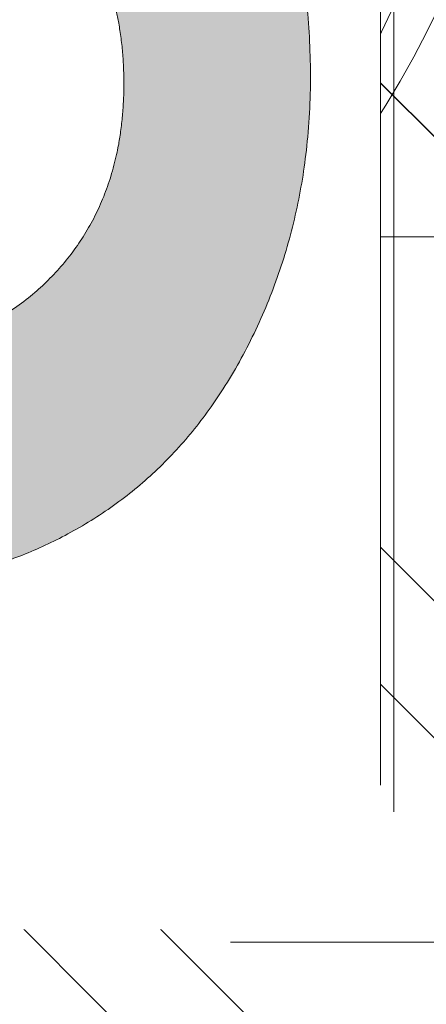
# Model space of a CAD drawing. Header units: inches. Extents: x -462 to -293, y -254 to -12.
# Tile 36 of 89: x -354.85 to -354.25, y -74.36 to -72.904. Entities that reach past the tile are written whole.
import ezdxf

# ---------------------------------------------------------------- set-up
doc = ezdxf.new("R2010")
doc.units = ezdxf.units.IN
doc.header["$LTSCALE"] = 32
doc.header["$MEASUREMENT"] = 0
doc.linetypes.add('Dash Style-1', pattern=[0.083328, 0.041656, -0.041672])
for name, color, linetype, lineweight in [('Black', 7, 'Continuous', 18), ('DashLine', 7, 'Dash Style-1', 13), ('DashLineFill', 7, 'Dash Style-1', 13), ('Drawing', 7, 'Continuous', 18), ('Metal-Black', 7, 'Continuous', 18), ('Metal-DeskStructure', 7, 'Continuous', 13), ('None', 7, 'Continuous', 18), ('Plastic-BracketCover', 7, 'Continuous', 13), ('SolidLine', 7, 'Continuous', 15), ('Wood_1-H', 7, 'Continuous', 13)]:
    doc.layers.add(name, color=color, linetype=linetype, lineweight=lineweight)
doc.layers.add('Metal-Leg', color=7, linetype='Continuous', lineweight=18, true_color=0x4c4c4c)
pattern_1 = [(45, (0, 0), (-1.61301565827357, 1.935715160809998), []), (45, (-1.0608, 1.0608), (-0.4723460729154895, 0.4167612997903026), [])]

# ---------------------------------------------------------------- blocks, each defined once
blk = doc.blocks.new('Group-12')
at = {"layer": 'DashLine'}
blk.add_rational_spline([(3.425889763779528, -2.559055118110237), (3.42588976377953, -37.77524409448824), (3.425889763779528, -72.99143307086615), (3.425889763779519, -74.52755905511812), (1.889763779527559, -74.52755905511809), (-11.02873622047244, -74.54730708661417), (-23.94723622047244, -74.56705511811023), (-25.24962716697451, -74.46183701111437), (-25.47623622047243, -73.17505511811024), (-27.40623622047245, -52.62205511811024), (-29.33623622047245, -32.06905511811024), (-29.64541729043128, -28.77953659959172), (-29.64523622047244, -25.47205511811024), (-29.64579921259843, -14.01555511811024), (-29.64636220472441, -2.559055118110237), (-13.11023622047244, -2.559055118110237), (3.425889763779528, -2.559055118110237)], [1, 1, 1, 0.7071067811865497, 1, 1, 1, 1, 1, 1, 1, 1, 1, 1, 1, 1, 1], degree=2, knots=[0, 0, 0, 0.3437727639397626, 0.3437727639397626, 0.3543760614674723, 0.3543760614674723, 0.4804837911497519, 0.4804837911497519, 0.4932388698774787, 0.4932388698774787, 0.6947633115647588, 0.6947633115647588, 0.7270176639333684, 0.7270176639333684, 0.838740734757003, 0.838740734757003, 1, 1, 1], dxfattribs=at)
at = {"layer": 'SolidLine'}
blk.add_rational_spline([(4.881889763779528, -2.559055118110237), (4.881889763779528, -37.77524409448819), (4.881889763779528, -72.99143307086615), (4.881889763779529, -75.98355905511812), (1.889763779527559, -75.98355905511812), (-11.02373622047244, -76.00380708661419), (-23.93723622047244, -76.02405511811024), (-26.48855720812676, -75.8181826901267), (-26.92623622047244, -73.31105511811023), (-28.85673622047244, -52.75855511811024), (-30.78723622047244, -32.20605511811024), (-31.10141317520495, -28.84703865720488), (-31.10223622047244, -25.47205511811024), (-31.10229921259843, -14.01555511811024), (-31.10236220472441, -2.559055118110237), (-13.11023622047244, -2.559055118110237), (4.881889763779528, -2.559055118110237)], [1, 1, 1, 0.7071067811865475, 1, 1, 1, 1, 1, 1, 1, 1, 1, 1, 1, 1, 1], degree=2, knots=[0, 0, 0, 0.3304669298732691, 0.3304669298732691, 0.3503210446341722, 0.3503210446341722, 0.4715008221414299, 0.4715008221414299, 0.4955201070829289, 0.4955201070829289, 0.690341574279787, 0.690341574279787, 0.7221812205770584, 0.7221812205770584, 0.83026201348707, 0.83026201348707, 1, 1, 1], dxfattribs=at)
blk = doc.blocks.new('Group-25')
at = {"layer": 'Plastic-BracketCover', "color": 7}
blk.add_open_spline([(1.38164285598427, 0.884128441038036), (1.463766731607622, 0.884128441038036), (1.549581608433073, 0.884128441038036), (1.553272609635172, 0.8804374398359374), (1.555118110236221, 0.8730554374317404), (1.55696180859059, 0.8619824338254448), (1.55696180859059, 0.8453729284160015), (1.555118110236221, 0.8342999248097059), (1.553272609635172, 0.8269179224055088), (1.549581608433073, 0.8232269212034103), (1.463766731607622, 0.8232269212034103), (1.38164285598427, 0.8232269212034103), (1.255227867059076, 0.7604808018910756), (1.128812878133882, 0.6977346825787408), (1.119585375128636, 0.6940436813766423), (1.112203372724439, 0.692198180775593), (1.106666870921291, 0.6958891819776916), (1.104821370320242, 0.7106531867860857), (1.104821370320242, 0.7327991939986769), (1.106666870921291, 0.7457176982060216), (1.10851237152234, 0.7530997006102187), (1.114048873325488, 0.7567907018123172), (1.117739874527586, 0.7586362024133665), (1.181408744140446, 0.789086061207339), (1.245077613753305, 0.8195359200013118), (1.263532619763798, 0.8287634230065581), (1.304133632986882, 0.8453729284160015), (1.324432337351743, 0.8546004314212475), (1.324432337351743, 0.8555231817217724), (1.324432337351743, 0.856445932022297), (1.28383402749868, 0.871209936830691), (1.246923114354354, 0.8896649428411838), (1.18233149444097, 0.9201148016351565), (1.117739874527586, 0.9505646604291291), (1.114048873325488, 0.9524101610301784), (1.10851237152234, 0.9561011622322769), (1.106666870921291, 0.963483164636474), (1.104821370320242, 0.9745561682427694), (1.104821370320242, 0.9967021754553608), (1.107589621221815, 1.016079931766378), (1.121430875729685, 1.013311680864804), (1.128812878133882, 1.009620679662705), (1.255227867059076, 0.9468745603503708), (1.38164285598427, 0.884128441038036)], degree=2, knots=[0, 0, 0, 0.05246714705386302, 0.05482524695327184, 0.05718334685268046, 0.05954144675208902, 0.06189954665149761, 0.06484717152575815, 0.06779479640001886, 0.07074242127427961, 0.07369004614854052, 0.1392739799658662, 0.1392739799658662, 0.251980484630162, 0.251980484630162, 0.259917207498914, 0.267853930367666, 0.2757906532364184, 0.2837273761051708, 0.2916640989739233, 0.2996008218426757, 0.307537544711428, 0.31547426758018, 0.31547426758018, 0.4512108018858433, 0.4512108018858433, 0.4908944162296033, 0.5305780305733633, 0.5305780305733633, 0.5322202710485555, 0.5322202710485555, 0.6091019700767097, 0.6091019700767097, 0.7421406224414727, 0.7421406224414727, 0.7498287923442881, 0.7575169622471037, 0.7652051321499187, 0.7728933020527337, 0.7836567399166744, 0.8051836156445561, 0.8159470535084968, 0.8159470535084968, 1, 1, 1], dxfattribs=at)
blk = doc.blocks.new('1BRPFY-Leg_Plate (2D)')
at = {"layer": 'DashLineFill', "linetype": 'Continuous', "lineweight": 13}
h = blk.add_hatch(dxfattribs=at)
h.set_pattern_fill('Steel', color=253, style=0, pattern_type=2)
h.set_pattern_definition(pattern_1)
edge = h.paths.add_edge_path()
edge.add_arc((-1.704724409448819, -1.704724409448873), 0.125984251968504, 179.9999999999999, 269.9999999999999)
edge.add_line((-1.704724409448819, -1.830708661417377), (1.704724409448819, -1.830708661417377))
edge.add_arc((1.704724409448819, -1.704724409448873), 0.125984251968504, 270.0000000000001, 360.0000000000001)
edge.add_line((1.830708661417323, -1.704724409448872), (1.830708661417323, 1.704724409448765))
edge.add_arc((1.704724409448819, 1.704724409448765), 0.1259842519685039, 0, 90)
edge.add_line((1.704724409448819, 1.830708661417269), (-1.704724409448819, 1.830708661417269))
edge.add_arc((-1.704724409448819, 1.704724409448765), 0.1259842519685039, 90, 180)
edge.add_line((-1.830708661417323, 1.704724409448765), (-1.830708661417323, -1.704724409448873))
at = {"layer": 'DashLineFill', "flags": 128}
blk.add_lwpolyline([(-1.830708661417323, -1.704724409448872, 0.414213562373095), (-1.704724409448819, -1.830708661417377), (1.704724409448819, -1.830708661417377, 0.414213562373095), (1.830708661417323, -1.704724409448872), (1.830708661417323, 1.704724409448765, 0.414213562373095), (1.704724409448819, 1.830708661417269), (-1.704724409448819, 1.830708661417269, 0.414213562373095), (-1.830708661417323, 1.704724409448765)], format="xyb", close=True, dxfattribs=at)
at = {"layer": 'SolidLine', "flags": 128}
blk.add_lwpolyline([(1.279527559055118, 1.44094488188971), (1.295349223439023, 1.440167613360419), (1.31101851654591, 1.437843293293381), (1.326384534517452, 1.433994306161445), (1.341299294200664, 1.428657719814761), (1.355619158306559, 1.421884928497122), (1.369206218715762, 1.413741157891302), (1.381929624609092, 1.404304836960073), (1.393666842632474, 1.393666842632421), (1.404304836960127, 1.381929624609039), (1.413741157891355, 1.369206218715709), (1.421884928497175, 1.355619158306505), (1.428657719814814, 1.341299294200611), (1.433994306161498, 1.326384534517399), (1.437843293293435, 1.311018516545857), (1.440167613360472, 1.29534922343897), (1.440944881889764, 1.279527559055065), (1.440167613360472, 1.263705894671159), (1.437843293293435, 1.248036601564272), (1.433994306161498, 1.23267058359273), (1.428657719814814, 1.217755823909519), (1.421884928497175, 1.203435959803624), (1.413741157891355, 1.18984889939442), (1.404304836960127, 1.17712549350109), (1.393666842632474, 1.165388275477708), (1.381929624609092, 1.154750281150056), (1.369206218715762, 1.145313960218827), (1.355619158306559, 1.137170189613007), (1.341299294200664, 1.130397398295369), (1.326384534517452, 1.125060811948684), (1.31101851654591, 1.121211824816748), (1.295349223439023, 1.11888750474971), (1.279527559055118, 1.118110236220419), (1.263705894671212, 1.11888750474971), (1.248036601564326, 1.121211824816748), (1.232670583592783, 1.125060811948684), (1.217755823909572, 1.130397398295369), (1.203435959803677, 1.137170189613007), (1.189848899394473, 1.145313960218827), (1.177125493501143, 1.154750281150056), (1.165388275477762, 1.165388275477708), (1.154750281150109, 1.17712549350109), (1.14531396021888, 1.18984889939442), (1.137170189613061, 1.203435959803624), (1.130397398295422, 1.217755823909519), (1.125060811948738, 1.23267058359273), (1.121211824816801, 1.248036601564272), (1.118887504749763, 1.263705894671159), (1.118110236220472, 1.279527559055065), (1.118887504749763, 1.29534922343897), (1.121211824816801, 1.311018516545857), (1.125060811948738, 1.326384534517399), (1.130397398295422, 1.341299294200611), (1.137170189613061, 1.355619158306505), (1.14531396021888, 1.369206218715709), (1.154750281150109, 1.381929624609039), (1.165388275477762, 1.393666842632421), (1.177125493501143, 1.404304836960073), (1.189848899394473, 1.413741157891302), (1.203435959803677, 1.421884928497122), (1.217755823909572, 1.428657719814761), (1.232670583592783, 1.433994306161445), (1.248036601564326, 1.437843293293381), (1.263705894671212, 1.440167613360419)], close=True, dxfattribs=at)
at = {"layer": 'Plastic-BracketCover', "color": 7}
blk.add_blockref('Group-25', (0, 0), dxfattribs=at)
blk = doc.blocks.new('1BRPX5-Util_Bkt_Sm-F (2D)')
at = {"layer": 'DashLineFill', "linetype": 'Continuous', "lineweight": 13}
h = blk.add_hatch(dxfattribs=at)
h.set_pattern_fill('Steel', color=253, style=0, pattern_type=2)
h.set_pattern_definition(pattern_1)
edge = h.paths.add_edge_path()
edge.add_line((-4.468503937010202, 4.413385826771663), (-3.12992125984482, 4.413385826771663))
edge.add_line((-3.12992125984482, 4.413385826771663), (-3.12992125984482, -1.854330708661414))
edge.add_line((-3.12992125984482, -1.854330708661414), (-4.468503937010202, -1.854330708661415))
edge.add_line((-4.468503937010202, -1.854330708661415), (-4.468503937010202, -1.988188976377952))
edge.add_line((-4.468503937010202, -1.988188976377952), (-2.421259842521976, -1.988188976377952))
edge.add_line((-2.421259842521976, -1.988188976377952), (-2.421259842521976, -2.366141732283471))
edge.add_arc((-2.303149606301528, -2.366141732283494), 0.1181102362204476, 179.9999999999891, 270.000000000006)
edge.add_line((-2.303149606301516, -2.484251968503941), (2.303149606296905, -2.484251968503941))
edge.add_arc((2.303149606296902, -2.366141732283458), 0.1181102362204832, 270.0000000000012, 359.9999999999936)
edge.add_line((2.421259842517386, -2.366141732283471), (2.421259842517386, -1.988188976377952))
edge.add_line((2.421259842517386, -1.988188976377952), (4.468503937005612, -1.988188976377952))
edge.add_line((4.468503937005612, -1.988188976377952), (4.468503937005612, -1.854330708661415))
edge.add_line((4.468503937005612, -1.854330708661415), (3.12992125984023, -1.854330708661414))
edge.add_line((3.12992125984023, -1.854330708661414), (3.12992125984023, 4.413385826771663))
edge.add_line((3.12992125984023, 4.413385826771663), (4.468503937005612, 4.413385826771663))
edge.add_line((4.468503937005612, 4.413385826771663), (4.468503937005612, 4.547244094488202))
edge.add_line((4.468503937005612, 4.547244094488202), (2.421259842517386, 4.547244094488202))
edge.add_line((2.421259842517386, 4.547244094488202), (2.421259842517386, 4.925196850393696))
edge.add_arc((2.303149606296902, 4.925196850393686), 0.1181102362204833, 5.365542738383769e-12, 89.99999999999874)
edge.add_line((2.303149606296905, 5.043307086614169), (-2.303149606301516, 5.043307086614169))
edge.add_arc((-2.303149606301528, 4.92519685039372), 0.1181102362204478, 89.99999999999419, 180.0000000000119)
edge.add_line((-2.421259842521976, 4.925196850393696), (-2.421259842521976, 4.547244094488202))
edge.add_line((-2.421259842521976, 4.547244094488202), (-4.468503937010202, 4.547244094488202))
edge.add_line((-4.468503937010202, 4.547244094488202), (-4.468503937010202, 4.413385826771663))
at = {"layer": 'SolidLine', "flags": 128}
blk.add_lwpolyline([(1.279527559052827, 1.15496456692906), (1.26693235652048, 1.155583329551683), (1.254458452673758, 1.157433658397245), (1.242225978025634, 1.16049773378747), (1.23035273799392, 1.164746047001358), (1.218953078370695, 1.170137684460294), (1.208136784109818, 1.17662072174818), (1.19800802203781, 1.184132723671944), (1.188664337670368, 1.192601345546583), (1.180195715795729, 1.201945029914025), (1.172683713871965, 1.212073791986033), (1.166200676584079, 1.222890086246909), (1.160809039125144, 1.234289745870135), (1.156560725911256, 1.246162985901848), (1.15349665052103, 1.258395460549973), (1.151646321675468, 1.270869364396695), (1.151027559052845, 1.283464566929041), (1.151646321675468, 1.296059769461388), (1.15349665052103, 1.30853367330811), (1.156560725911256, 1.320766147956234), (1.160809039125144, 1.332639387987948), (1.166200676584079, 1.344039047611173), (1.172683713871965, 1.35485534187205), (1.180195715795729, 1.364984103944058), (1.188664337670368, 1.374327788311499), (1.19800802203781, 1.382796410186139), (1.208136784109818, 1.390308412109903), (1.218953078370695, 1.396791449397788), (1.23035273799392, 1.402183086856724), (1.242225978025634, 1.406431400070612), (1.254458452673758, 1.409495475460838), (1.26693235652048, 1.4113458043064), (1.279527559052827, 1.411964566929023), (1.292122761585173, 1.4113458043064), (1.304596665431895, 1.409495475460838), (1.316829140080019, 1.406431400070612), (1.328702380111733, 1.402183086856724), (1.340102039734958, 1.396791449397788), (1.350918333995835, 1.390308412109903), (1.361047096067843, 1.382796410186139), (1.370390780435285, 1.374327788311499), (1.378859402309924, 1.364984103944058), (1.386371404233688, 1.35485534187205), (1.392854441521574, 1.344039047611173), (1.39824607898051, 1.332639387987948), (1.402494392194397, 1.320766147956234), (1.405558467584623, 1.30853367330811), (1.407408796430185, 1.296059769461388), (1.408027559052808, 1.283464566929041), (1.407408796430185, 1.270869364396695), (1.405558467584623, 1.258395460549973), (1.402494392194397, 1.246162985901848), (1.39824607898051, 1.234289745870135), (1.392854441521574, 1.222890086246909), (1.386371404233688, 1.212073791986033), (1.378859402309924, 1.201945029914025), (1.370390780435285, 1.192601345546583), (1.361047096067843, 1.184132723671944), (1.350918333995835, 1.17662072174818), (1.340102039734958, 1.170137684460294), (1.328702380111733, 1.164746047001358), (1.316829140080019, 1.16049773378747), (1.304596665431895, 1.157433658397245), (1.292122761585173, 1.155583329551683)], close=True, dxfattribs=at)
blk.add_lwpolyline([(0.7530392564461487, 1.155300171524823), (0.7969897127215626, 1.148780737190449), (0.840089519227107, 1.137984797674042), (0.8819236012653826, 1.123016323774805), (0.9220890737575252, 1.10401947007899), (0.960199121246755, 1.081177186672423), (0.9958867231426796, 1.054709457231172), (1.028808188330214, 1.024871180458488), (1.058646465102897, 0.991949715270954), (1.085114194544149, 0.9562621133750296), (1.107956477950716, 0.9181520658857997)], dxfattribs=at)
blk = doc.blocks.new('Slate-LegBrace (2D)')
at = {"layer": 'DashLineFill', "linetype": 'Continuous', "lineweight": 13}
h = blk.add_hatch(dxfattribs=at)
h.set_pattern_fill('Steel', color=253, style=0, pattern_type=2)
h.set_pattern_definition(pattern_1)
edge = h.paths.add_edge_path()
edge.add_line((-2.199587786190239, 0.1351515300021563), (-1.374775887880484, 0.1351515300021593))
edge.add_arc((3.636636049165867e-15, 0.01355418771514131), 1.380142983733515, 5.054592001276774, 174.9454079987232, ccw=False)
edge.add_line((1.374775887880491, 0.1351515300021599), (2.199718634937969, 0.1351515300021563))
edge.add_arc((6.542437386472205e-05, 0.01705725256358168), 2.202821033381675, 3.07312710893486, 176.9268728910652)
h = blk.add_hatch(dxfattribs=at)
h.set_pattern_fill('Steel', color=253, style=0, pattern_type=2)
h.set_pattern_definition(pattern_1)
edge = h.paths.add_edge_path()
edge.add_line((-2.191696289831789, 0.2375138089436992), (-1.463739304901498, 0.2375137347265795))
edge.add_arc((6.542437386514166e-05, 0.017041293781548), 1.480314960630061, 8.565281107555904, 171.4347188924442, ccw=False)
edge.add_line((1.463870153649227, 0.2375137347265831), (2.191827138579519, 0.2375138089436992))
edge.add_line((2.191827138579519, 0.2375138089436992), (2.19971863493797, 0.1351515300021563))
edge.add_line((2.19971863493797, 0.1351515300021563), (1.374775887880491, 0.1351515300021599))
edge.add_arc((3.356894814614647e-15, 0.01355418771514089), 1.380142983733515, 5.054592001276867, 174.9454079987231)
edge.add_line((-1.374775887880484, 0.1351515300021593), (-2.19958778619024, 0.1351515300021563))
edge.add_line((-2.19958778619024, 0.1351515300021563), (-2.191696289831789, 0.2375138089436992))
h = blk.add_hatch(dxfattribs=at)
h.set_pattern_fill('Steel', color=253, style=0, pattern_type=2)
h.set_pattern_definition(pattern_1)
h.paths.add_polyline_path([(1.738774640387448, 0.9363963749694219), (1.7304820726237, 0.9368037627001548), (1.722269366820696, 0.9380220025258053), (1.714215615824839, 0.940039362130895), (1.706398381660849, 0.9428364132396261), (1.698892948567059, 0.9463862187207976), (1.691771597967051, 0.9506545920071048), (1.685102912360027, 0.9556004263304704), (1.678951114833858, 0.9611760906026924), (1.673375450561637, 0.9673278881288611), (1.668429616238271, 0.9739965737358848), (1.664161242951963, 0.9811179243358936), (1.660611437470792, 0.9886233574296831), (1.657814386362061, 0.9964405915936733), (1.655797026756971, 1.00449434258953), (1.654578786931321, 1.012707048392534), (1.654171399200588, 1.020999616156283), (1.654578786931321, 1.029292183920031), (1.655797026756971, 1.037504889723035), (1.657814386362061, 1.045558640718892), (1.660611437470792, 1.053375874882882), (1.664161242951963, 1.060881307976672), (1.668429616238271, 1.06800265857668), (1.673375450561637, 1.074671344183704), (1.678951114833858, 1.080823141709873), (1.685102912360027, 1.086398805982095), (1.691771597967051, 1.09134464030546), (1.698892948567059, 1.095613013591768), (1.706398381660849, 1.099162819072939), (1.714215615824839, 1.10195987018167), (1.722269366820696, 1.10397722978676), (1.7304820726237, 1.10519546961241), (1.738774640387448, 1.105602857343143), (1.747067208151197, 1.10519546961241), (1.755279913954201, 1.10397722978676), (1.763333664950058, 1.10195987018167), (1.771150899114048, 1.099162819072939), (1.778656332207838, 1.095613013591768), (1.785777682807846, 1.09134464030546), (1.79244636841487, 1.086398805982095), (1.798598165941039, 1.080823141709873), (1.804173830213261, 1.074671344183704), (1.809119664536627, 1.06800265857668), (1.813388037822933, 1.060881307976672), (1.816937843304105, 1.053375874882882), (1.819734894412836, 1.045558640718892), (1.821752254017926, 1.037504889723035), (1.822970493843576, 1.029292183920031), (1.823377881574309, 1.020999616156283), (1.822970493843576, 1.012707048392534), (1.821752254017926, 1.00449434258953), (1.819734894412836, 0.9964405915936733), (1.816937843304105, 0.9886233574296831), (1.813388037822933, 0.9811179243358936), (1.809119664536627, 0.9739965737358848), (1.804173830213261, 0.9673278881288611), (1.798598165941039, 0.9611760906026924), (1.79244636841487, 0.9556004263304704), (1.785777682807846, 0.9506545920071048), (1.778656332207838, 0.9463862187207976), (1.771150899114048, 0.9428364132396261), (1.763333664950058, 0.940039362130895), (1.755279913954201, 0.9380220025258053), (1.747067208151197, 0.9368037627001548)])
at = {"layer": 'DashLineFill', "flags": 128}
for points in [[(-2.199587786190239, 0.1351515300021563), (-1.374775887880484, 0.1351515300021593, -0.9154551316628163), (1.374775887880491, 0.1351515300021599), (2.199718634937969, 0.1351515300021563, 0.9477524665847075)], [(-2.191696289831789, 0.2375138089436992), (-1.463739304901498, 0.2375137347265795, -0.8606629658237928), (1.463870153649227, 0.2375137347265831), (2.191827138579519, 0.2375138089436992), (2.19971863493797, 0.1351515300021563), (1.374775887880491, 0.1351515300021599, 0.9154551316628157), (-1.374775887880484, 0.1351515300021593), (-2.19958778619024, 0.1351515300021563)]]:
    blk.add_lwpolyline(points, format="xyb", close=True, dxfattribs=at)
blk.add_lwpolyline([(1.738774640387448, 0.9363963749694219), (1.7304820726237, 0.9368037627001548), (1.722269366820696, 0.9380220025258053), (1.714215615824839, 0.940039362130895), (1.706398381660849, 0.9428364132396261), (1.698892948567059, 0.9463862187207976), (1.691771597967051, 0.9506545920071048), (1.685102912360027, 0.9556004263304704), (1.678951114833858, 0.9611760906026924), (1.673375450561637, 0.9673278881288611), (1.668429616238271, 0.9739965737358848), (1.664161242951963, 0.9811179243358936), (1.660611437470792, 0.9886233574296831), (1.657814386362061, 0.9964405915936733), (1.655797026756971, 1.00449434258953), (1.654578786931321, 1.012707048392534), (1.654171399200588, 1.020999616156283), (1.654578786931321, 1.029292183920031), (1.655797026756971, 1.037504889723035), (1.657814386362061, 1.045558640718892), (1.660611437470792, 1.053375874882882), (1.664161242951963, 1.060881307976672), (1.668429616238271, 1.06800265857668), (1.673375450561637, 1.074671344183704), (1.678951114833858, 1.080823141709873), (1.685102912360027, 1.086398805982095), (1.691771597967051, 1.09134464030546), (1.698892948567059, 1.095613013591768), (1.706398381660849, 1.099162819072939), (1.714215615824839, 1.10195987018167), (1.722269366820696, 1.10397722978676), (1.7304820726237, 1.10519546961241), (1.738774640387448, 1.105602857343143), (1.747067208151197, 1.10519546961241), (1.755279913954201, 1.10397722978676), (1.763333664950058, 1.10195987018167), (1.771150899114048, 1.099162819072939), (1.778656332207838, 1.095613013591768), (1.785777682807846, 1.09134464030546), (1.79244636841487, 1.086398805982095), (1.798598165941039, 1.080823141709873), (1.804173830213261, 1.074671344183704), (1.809119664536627, 1.06800265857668), (1.813388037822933, 1.060881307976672), (1.816937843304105, 1.053375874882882), (1.819734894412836, 1.045558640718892), (1.821752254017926, 1.037504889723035), (1.822970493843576, 1.029292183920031), (1.823377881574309, 1.020999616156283), (1.822970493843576, 1.012707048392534), (1.821752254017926, 1.00449434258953), (1.819734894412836, 0.9964405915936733), (1.816937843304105, 0.9886233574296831), (1.813388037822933, 0.9811179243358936), (1.809119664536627, 0.9739965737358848), (1.804173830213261, 0.9673278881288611), (1.798598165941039, 0.9611760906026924), (1.79244636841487, 0.9556004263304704), (1.785777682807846, 0.9506545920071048), (1.778656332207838, 0.9463862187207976), (1.771150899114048, 0.9428364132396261), (1.763333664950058, 0.940039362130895), (1.755279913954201, 0.9380220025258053), (1.747067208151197, 0.9368037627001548)], close=True, dxfattribs=at)
blk = doc.blocks.new('TLLegSleeve (2D)')
at = {"layer": 'DashLineFill', "linetype": 'Continuous', "lineweight": 13}
h = blk.add_hatch(dxfattribs=at)
h.set_pattern_fill('Steel', color=253, style=0, pattern_type=2)
h.set_pattern_definition(pattern_1)
edge = h.paths.add_edge_path()
edge.add_line((1.08267716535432, 1.402343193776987), (1.08267716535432, 2.913385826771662))
edge.add_arc((-1.707523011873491e-13, 2.913385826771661), 1.08267716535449, 4.479377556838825e-14, 180)
edge.add_line((-1.082677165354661, 2.913385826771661), (-1.08267716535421, 1.402343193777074))
edge.add_arc((-1.332267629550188e-15, 2.886579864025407e-15), 1.771653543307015, 127.6698869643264, 412.330113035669)
edge.add_line((1.08267716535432, 1.402343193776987), (1.08267716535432, 1.402343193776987))
edge = h.paths.add_edge_path()
edge.add_arc((1.665334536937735e-15, 2.91338582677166), 0.7480314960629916, 180, 360)
edge.add_arc((1.665334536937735e-15, 2.91338582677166), 0.7480314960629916, 9.54166404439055e-15, 180)
edge.add_line((-0.7480314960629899, 2.91338582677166), (-0.7480314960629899, 2.91338582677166))
edge = h.paths.add_edge_path()
edge.add_arc((-1.723066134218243e-13, 5.70119602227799e-16), 1.437007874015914, 180, 360)
edge.add_arc((-1.723066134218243e-13, 9.149983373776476e-17), 1.437007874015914, 9.541664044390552e-15, 180)
edge.add_line((-1.437007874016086, 3.308097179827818e-16), (-1.437007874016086, 3.308097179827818e-16))
at = {"layer": 'DashLine', "color": 8, "flags": 128}
blk.add_lwpolyline([(1.653543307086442, 1.118599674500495e-14), (1.645581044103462, -0.1620755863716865), (1.621770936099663, -0.3225902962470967), (1.582342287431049, -0.4799982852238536), (1.527674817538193, -0.6327836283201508), (1.45829500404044, -0.7794749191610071), (1.374871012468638, -0.9186594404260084), (1.278206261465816, -1.048996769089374), (1.169231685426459, -1.169231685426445), (1.048996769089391, -1.278206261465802), (0.918659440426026, -1.374871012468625), (0.7794749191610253, -1.458295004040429), (0.6327836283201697, -1.527674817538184), (0.4799982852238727, -1.582342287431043), (0.3225902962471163, -1.621770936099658), (0.1620755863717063, -1.645581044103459), (8.723964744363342e-15, -1.653543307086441), (-0.162075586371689, -1.645581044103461), (-0.3225902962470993, -1.621770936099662), (-0.4799982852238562, -1.582342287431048), (-0.6327836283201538, -1.527674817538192), (-0.7794749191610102, -1.458295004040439), (-0.9186594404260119, -1.374871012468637), (-1.048996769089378, -1.278206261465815), (-1.169231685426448, -1.169231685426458), (-1.278206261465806, -1.048996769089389), (-1.374871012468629, -0.9186594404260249), (-1.458295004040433, -0.7794749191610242), (-1.527674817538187, -0.6327836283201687), (-1.582342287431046, -0.4799982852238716), (-1.621770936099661, -0.3225902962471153), (-1.645581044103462, -0.1620755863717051), (-1.653543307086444, -7.741682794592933e-15), (-1.645581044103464, 0.1620755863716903), (-1.621770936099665, 0.3225902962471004), (-1.582342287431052, 0.4799982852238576), (-1.527674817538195, 0.6327836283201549), (-1.458295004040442, 0.7794749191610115), (-1.37487101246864, 0.918659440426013), (-1.278206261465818, 1.048996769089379), (-1.169231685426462, 1.169231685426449), (-1.048996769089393, 1.278206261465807), (-0.9186594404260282, 1.37487101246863), (-0.7794749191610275, 1.458295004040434), (-0.6327836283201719, 1.527674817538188), (-0.479998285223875, 1.582342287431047), (-0.3225902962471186, 1.621770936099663), (-0.1620755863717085, 1.645581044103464), (-1.096189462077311e-14, 1.653543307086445), (0.1620755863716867, 1.645581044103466), (0.3225902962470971, 1.621770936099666), (0.479998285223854, 1.582342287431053), (0.6327836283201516, 1.527674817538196), (0.7794749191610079, 1.458295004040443), (0.9186594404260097, 1.374871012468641), (1.048996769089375, 1.278206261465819), (1.169231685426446, 1.169231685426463), (1.278206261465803, 1.048996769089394), (1.374871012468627, 0.9186594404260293), (1.458295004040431, 0.7794749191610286), (1.527674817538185, 0.6327836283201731), (1.582342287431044, 0.4799982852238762), (1.621770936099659, 0.3225902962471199), (1.64558104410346, 0.1620755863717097)], close=True, dxfattribs=at)
at = {"layer": 'DashLineFill', "flags": 128}
for points in [[(1.08267716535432, 1.402343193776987), (1.08267716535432, 2.913385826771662, 0.9999999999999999), (-1.082677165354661, 2.913385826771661), (-1.08267716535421, 1.402343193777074, 2.931618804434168), (1.08267716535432, 1.402343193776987)], [(-1.437007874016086, 3.308097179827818e-16, 0.9999999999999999), (1.437007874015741, 3.308097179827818e-16, 0.9999999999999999), (-1.437007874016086, 3.308097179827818e-16)]]:
    blk.add_lwpolyline(points, format="xyb", close=True, dxfattribs=at)
blk = doc.blocks.new('Group-28')
at = {"layer": 'SolidLine', "flags": 128}
blk.add_lwpolyline([(-10.0984251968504, -58.50393700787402, -0.414213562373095), (-8.385826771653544, -56.79133858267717, -0.4142135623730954), (-6.673228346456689, -58.50393700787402, -0.414213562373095), (-8.385826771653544, -60.21653543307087, -0.4142135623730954)], format="xyb", close=True, dxfattribs=at)
at = {"layer": 'Wood_1-H', "color": 7, "rotation": 270}
for name in ['1BRPX5-Util_Bkt_Sm-F (2D)', 'Slate-LegBrace (2D)', '1BRPFY-Leg_Plate (2D)', 'TLLegSleeve (2D)']:
    blk.add_blockref(name, (-8.385826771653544, -58.50393700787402), dxfattribs=at)
blk = doc.blocks.new('TL14_lower_leg (2D)')
at = {"layer": 'DashLine', "flags": 128}
for points in [[(-1.777195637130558e-14, 1.377952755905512), (0.1350629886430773, 1.371317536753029), (0.2688252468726, 1.351475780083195), (0.3999985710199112, 1.318618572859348), (0.5273196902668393, 1.27306234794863), (0.649562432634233, 1.215245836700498), (0.7655495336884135, 1.14572584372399), (0.8741639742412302, 1.065171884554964), (0.9743597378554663, 0.9743597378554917), (1.065171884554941, 0.8741639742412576), (1.14572584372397, 0.7655495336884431), (1.215245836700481, 0.6495624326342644), (1.273062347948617, 0.5273196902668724), (1.318618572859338, 0.3999985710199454), (1.351475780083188, 0.2688252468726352), (1.371317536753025, 0.1350629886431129), (1.377952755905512, 1.783045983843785e-14), (1.371317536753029, -0.1350629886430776), (1.351475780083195, -0.2688252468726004), (1.318618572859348, -0.3999985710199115), (1.27306234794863, -0.5273196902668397), (1.215245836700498, -0.6495624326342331), (1.145725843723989, -0.7655495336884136), (1.065171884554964, -0.8741639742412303), (0.9743597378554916, -0.9743597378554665), (0.8741639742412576, -1.065171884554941), (0.7655495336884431, -1.14572584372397), (0.6495624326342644, -1.215245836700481), (0.5273196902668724, -1.273062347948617), (0.3999985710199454, -1.318618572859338), (0.2688252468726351, -1.351475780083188), (0.135062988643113, -1.371317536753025), (1.777195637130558e-14, -1.377952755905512), (-0.1350629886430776, -1.371317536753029), (-0.2688252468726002, -1.351475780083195), (-0.3999985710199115, -1.318618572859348), (-0.5273196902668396, -1.27306234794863), (-0.6495624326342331, -1.215245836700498), (-0.7655495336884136, -1.14572584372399), (-0.8741639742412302, -1.065171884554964), (-0.9743597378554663, -0.9743597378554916), (-1.065171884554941, -0.8741639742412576), (-1.14572584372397, -0.7655495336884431), (-1.215245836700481, -0.6495624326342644), (-1.273062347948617, -0.5273196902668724), (-1.318618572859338, -0.3999985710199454), (-1.351475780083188, -0.2688252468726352), (-1.371317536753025, -0.1350629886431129), (-1.377952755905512, -1.783045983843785e-14), (-1.371317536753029, 0.1350629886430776), (-1.351475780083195, 0.2688252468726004), (-1.318618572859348, 0.3999985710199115), (-1.27306234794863, 0.5273196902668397), (-1.215245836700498, 0.6495624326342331), (-1.145725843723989, 0.7655495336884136), (-1.065171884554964, 0.8741639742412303), (-0.9743597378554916, 0.9743597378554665), (-0.8741639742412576, 1.065171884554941), (-0.7655495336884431, 1.14572584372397), (-0.6495624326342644, 1.215245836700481), (-0.5273196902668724, 1.273062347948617), (-0.3999985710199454, 1.318618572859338), (-0.2688252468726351, 1.351475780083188), (-0.135062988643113, 1.371317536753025)], [(0.7086614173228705, 0.8700787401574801), (0.7244830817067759, 0.8693014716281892), (0.7401523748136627, 0.8669771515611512), (0.7555183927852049, 0.8631281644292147), (0.7704331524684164, 0.8577915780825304), (0.784753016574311, 0.8510187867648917), (0.7983400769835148, 0.8428750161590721), (0.8110634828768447, 0.8334386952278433), (0.8228007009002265, 0.8228007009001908), (0.8334386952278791, 0.8110634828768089), (0.842875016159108, 0.7983400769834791), (0.8510187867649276, 0.7847530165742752), (0.8577915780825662, 0.7704331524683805), (0.8631281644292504, 0.7555183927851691), (0.866977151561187, 0.740152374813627), (0.8693014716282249, 0.72448308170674), (0.870078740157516, 0.7086614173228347), (0.8693014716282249, 0.6928397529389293), (0.866977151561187, 0.6771704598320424), (0.8631281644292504, 0.6618044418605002), (0.8577915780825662, 0.6468896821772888), (0.8510187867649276, 0.6325698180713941), (0.842875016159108, 0.6189827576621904), (0.8334386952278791, 0.6062593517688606), (0.8228007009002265, 0.5945221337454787), (0.8110634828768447, 0.5838841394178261), (0.7983400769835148, 0.5744478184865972), (0.784753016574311, 0.5663040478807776), (0.7704331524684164, 0.559531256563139), (0.7555183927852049, 0.5541946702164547), (0.7401523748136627, 0.5503456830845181), (0.7244830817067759, 0.5480213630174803), (0.7086614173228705, 0.5472440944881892), (0.6928397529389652, 0.5480213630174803), (0.6771704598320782, 0.5503456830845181), (0.6618044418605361, 0.5541946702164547), (0.6468896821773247, 0.559531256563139), (0.63256981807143, 0.5663040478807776), (0.6189827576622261, 0.5744478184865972), (0.6062593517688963, 0.5838841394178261), (0.5945221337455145, 0.5945221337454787), (0.5838841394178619, 0.6062593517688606), (0.5744478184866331, 0.6189827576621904), (0.5663040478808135, 0.6325698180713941), (0.5595312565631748, 0.6468896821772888), (0.5541946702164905, 0.6618044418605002), (0.5503456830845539, 0.6771704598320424), (0.548021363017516, 0.6928397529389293), (0.5472440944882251, 0.7086614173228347), (0.548021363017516, 0.72448308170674), (0.5503456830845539, 0.740152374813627), (0.5541946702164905, 0.7555183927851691), (0.5595312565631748, 0.7704331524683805), (0.5663040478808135, 0.7847530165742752), (0.5744478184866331, 0.7983400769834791), (0.5838841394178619, 0.8110634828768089), (0.5945221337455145, 0.8228007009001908), (0.6062593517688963, 0.8334386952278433), (0.6189827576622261, 0.8428750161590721), (0.63256981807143, 0.8510187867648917), (0.6468896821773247, 0.8577915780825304), (0.6618044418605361, 0.8631281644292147), (0.6771704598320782, 0.8669771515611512), (0.6928397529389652, 0.8693014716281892)]]:
    blk.add_lwpolyline(points, close=True, dxfattribs=at)
blk = doc.blocks.new('1BRPT9-Bracket (2D)')
at = {"layer": 'DashLineFill', "linetype": 'Continuous', "lineweight": 13}
h = blk.add_hatch(dxfattribs=at)
h.set_pattern_fill('Steel', color=253, style=0, pattern_type=2)
h.set_pattern_definition(pattern_1)
edge = h.paths.add_edge_path()
edge.add_arc((1.677931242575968, -8.488188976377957), 0.2519685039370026, 269.999999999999, 360.0000000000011)
edge.add_line((1.929899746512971, -8.488188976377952), (1.929899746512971, -7.480314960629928))
edge.add_line((1.929899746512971, -7.480314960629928), (2.323600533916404, -7.480314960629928))
edge.add_line((2.323600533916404, -7.480314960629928), (2.323600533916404, 7.461135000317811))
edge.add_line((2.323600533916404, 7.461135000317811), (1.929899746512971, 7.480314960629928))
edge.add_line((1.929899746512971, 7.480314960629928), (1.929899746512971, 8.488188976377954))
edge.add_arc((1.677931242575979, 8.488188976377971), 0.2519685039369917, 359.999999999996, 450.0000000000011)
edge.add_line((1.677931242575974, 8.740157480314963), (-2.32206875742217, 8.740157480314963))
edge.add_line((-2.32206875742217, 8.740157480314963), (-2.32206875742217, -8.74015748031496))
edge.add_line((-2.32206875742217, -8.74015748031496), (1.677931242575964, -8.74015748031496))
at = {"layer": 'DashLineFill'}
blk.add_line((-2.125218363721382, 8.740157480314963), (-2.125218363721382, -8.74015748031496), dxfattribs=at)
blk = doc.blocks.new('Group-52')
at = {"layer": 'DashLineFill', "linetype": 'Continuous', "lineweight": 13}
h = blk.add_hatch(dxfattribs=at)
h.set_pattern_fill('Steel', color=253, style=0, pattern_type=2)
h.set_pattern_definition(pattern_1)
h.paths.add_polyline_path([(-2.066929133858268, 1.397637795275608), (2.066929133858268, 1.397637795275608), (2.066929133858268, 0.1377952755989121), (2.106299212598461, 0.1377952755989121), (2.106299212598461, -0.1377952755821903), (2.066929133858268, -0.1377952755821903), (2.066929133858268, -5.275590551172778), (2.106299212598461, -5.275590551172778), (2.106299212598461, -5.55118110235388), (2.066929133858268, -5.55118110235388), (2.066929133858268, -5.82677165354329), (-2.066929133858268, -5.82677165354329), (-2.066929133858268, -5.55118110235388), (-2.106299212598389, -5.55118110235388), (-2.106299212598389, -5.275590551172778), (-2.066929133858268, -5.275590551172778), (-2.066929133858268, -0.1377952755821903), (-2.106299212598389, -0.1377952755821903), (-2.106299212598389, 0.1377952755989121), (-2.066929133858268, 0.1377952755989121)])
at = {"layer": 'DashLineFill', "flags": 128}
blk.add_lwpolyline([(-2.066929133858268, 1.397637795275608), (2.066929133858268, 1.397637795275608), (2.066929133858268, 0.1377952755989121), (2.106299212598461, 0.1377952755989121), (2.106299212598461, -0.1377952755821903), (2.066929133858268, -0.1377952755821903), (2.066929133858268, -5.275590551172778), (2.106299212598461, -5.275590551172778), (2.106299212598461, -5.55118110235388), (2.066929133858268, -5.55118110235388), (2.066929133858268, -5.82677165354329), (-2.066929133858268, -5.82677165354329), (-2.066929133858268, -5.55118110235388), (-2.106299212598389, -5.55118110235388), (-2.106299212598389, -5.275590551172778), (-2.066929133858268, -5.275590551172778), (-2.066929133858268, -0.1377952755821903), (-2.106299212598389, -0.1377952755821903), (-2.106299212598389, 0.1377952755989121), (-2.066929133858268, 0.1377952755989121)], close=True, dxfattribs=at)
blk = doc.blocks.new('TL14_upper_leg (2D)')
at = {"layer": 'DashLine', "flags": 128}
blk.add_lwpolyline([(0, 1.22047244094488), (0.1196272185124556, 1.214595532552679), (0.2381023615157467, 1.197021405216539), (0.3542844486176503, 1.167919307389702), (0.4670545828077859, 1.127569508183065), (0.5753267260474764, 1.076360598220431), (0.6780581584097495, 1.01478574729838), (0.7742595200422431, 0.9434379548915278), (0.8630043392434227, 0.8630043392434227), (0.9434379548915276, 0.7742595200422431), (1.01478574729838, 0.6780581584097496), (1.076360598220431, 0.5753267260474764), (1.127569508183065, 0.467054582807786), (1.167919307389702, 0.3542844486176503), (1.197021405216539, 0.2381023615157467), (1.214595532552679, 0.1196272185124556), (1.22047244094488, 7.47323834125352e-17), (1.214595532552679, -0.1196272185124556), (1.197021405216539, -0.2381023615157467), (1.167919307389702, -0.3542844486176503), (1.127569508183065, -0.467054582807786), (1.076360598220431, -0.5753267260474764), (1.01478574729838, -0.6780581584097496), (0.9434379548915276, -0.7742595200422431), (0.8630043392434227, -0.8630043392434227), (0.7742595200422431, -0.9434379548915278), (0.6780581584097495, -1.01478574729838), (0.5753267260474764, -1.076360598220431), (0.4670545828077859, -1.127569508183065), (0.3542844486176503, -1.167919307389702), (0.2381023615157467, -1.197021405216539), (0.1196272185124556, -1.214595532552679), (0, -1.22047244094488), (-0.1196272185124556, -1.214595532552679), (-0.2381023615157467, -1.197021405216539), (-0.3542844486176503, -1.167919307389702), (-0.4670545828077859, -1.127569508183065), (-0.5753267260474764, -1.076360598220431), (-0.6780581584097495, -1.01478574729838), (-0.7742595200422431, -0.9434379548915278), (-0.8630043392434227, -0.8630043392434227), (-0.9434379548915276, -0.7742595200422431), (-1.01478574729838, -0.6780581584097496), (-1.076360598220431, -0.5753267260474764), (-1.127569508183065, -0.467054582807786), (-1.167919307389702, -0.3542844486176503), (-1.197021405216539, -0.2381023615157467), (-1.214595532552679, -0.1196272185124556), (-1.22047244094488, 7.47323834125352e-17), (-1.214595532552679, 0.1196272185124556), (-1.197021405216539, 0.2381023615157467), (-1.167919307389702, 0.3542844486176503), (-1.127569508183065, 0.467054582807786), (-1.076360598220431, 0.5753267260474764), (-1.01478574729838, 0.6780581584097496), (-0.9434379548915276, 0.7742595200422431), (-0.8630043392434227, 0.8630043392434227), (-0.7742595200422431, 0.9434379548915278), (-0.6780581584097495, 1.01478574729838), (-0.5753267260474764, 1.076360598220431), (-0.4670545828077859, 1.127569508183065), (-0.3542844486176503, 1.167919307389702), (-0.2381023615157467, 1.197021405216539), (-0.1196272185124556, 1.214595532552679)], close=True, dxfattribs=at)
at = {"layer": 'DashLine', "color": 7}
blk.add_blockref('Group-52', (0, 0), dxfattribs=at)
blk = doc.blocks.new('Group-53')
at = {"layer": 'Metal-DeskStructure', "linetype": 'Continuous', "lineweight": 0, "true_color": 0xff0000}
blk.add_hatch(color=1, dxfattribs=at).paths.add_polyline_path([(0.07759731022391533, -0.5856299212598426), (0.4220854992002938, -0.516732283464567), (0.4355843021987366, -0.5785483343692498), (0.4507819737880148, -0.6358900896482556), (0.4676785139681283, -0.6887575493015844), (0.4862739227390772, -0.7371507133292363), (0.5065682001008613, -0.7810695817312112), (0.5285613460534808, -0.8205141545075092), (0.5522533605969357, -0.8554844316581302), (0.5776442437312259, -0.8859804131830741), (0.6055245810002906, -0.912473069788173), (0.6366849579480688, -0.9354333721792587), (0.6711253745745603, -0.9548613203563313), (0.7088458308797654, -0.9707569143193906), (0.7498463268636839, -0.9831201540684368), (0.7941268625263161, -0.9919510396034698), (0.8416874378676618, -0.9972495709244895), (0.8925280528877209, -0.9990157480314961), (0.9512658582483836, -0.9966944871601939), (1.006370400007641, -0.9897307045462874), (1.057841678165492, -0.9781244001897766), (1.105679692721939, -0.9618755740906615), (1.149884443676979, -0.940984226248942), (1.190455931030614, -0.9154503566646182), (1.227394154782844, -0.8852739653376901), (1.260699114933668, -0.8504550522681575), (1.290219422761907, -0.8122047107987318), (1.31580368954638, -0.7717340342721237), (1.337451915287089, -0.7290430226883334), (1.355164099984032, -0.6841316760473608), (1.36894024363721, -0.6369999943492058), (1.378780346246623, -0.5876479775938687), (1.384684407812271, -0.5360756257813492), (1.386652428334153, -0.4822829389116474), (1.384583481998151, -0.4309545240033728), (1.378376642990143, -0.3819305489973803), (1.368031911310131, -0.33521101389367), (1.353549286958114, -0.2907959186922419), (1.334928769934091, -0.248685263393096), (1.312170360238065, -0.2088790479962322), (1.285274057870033, -0.1713772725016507), (1.254239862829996, -0.1361799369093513), (1.220009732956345, -0.1042626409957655), (1.183525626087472, -0.07660098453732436), (1.144787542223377, -0.05319496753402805), (1.10379548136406, -0.03404458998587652), (1.06054944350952, -0.01914985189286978), (1.015049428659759, -0.008510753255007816), (0.9672954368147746, -0.00212729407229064), (0.9172874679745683, 5.25655281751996e-07), (0.8956562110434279, -0.0005377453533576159), (0.8727465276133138, -0.00215255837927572), (0.8485584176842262, -0.00484391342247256), (0.823091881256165, -0.008611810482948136), (0.7963469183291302, -0.01345624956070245), (0.7683235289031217, -0.0193772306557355), (0.7390217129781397, -0.02637475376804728), (0.7084414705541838, -0.0344488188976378), (0.7418142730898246, 0.2411417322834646), (0.748895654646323, 0.2403850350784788), (0.755607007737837, 0.2397292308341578), (0.7619483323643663, 0.2391743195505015), (0.7679196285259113, 0.2387203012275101), (0.7735208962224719, 0.2383671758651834), (0.778752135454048, 0.2381149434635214), (0.7836133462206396, 0.2379636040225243), (0.7881045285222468, 0.2379131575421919), (0.8317039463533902, 0.2394186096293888), (0.8742268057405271, 0.2439349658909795), (0.9156731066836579, 0.251462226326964), (0.9560428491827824, 0.2620003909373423), (0.9953360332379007, 0.2755494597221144), (1.033552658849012, 0.2921094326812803), (1.070692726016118, 0.31168030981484), (1.106756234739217, 0.3342620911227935), (1.140061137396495, 0.3599725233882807), (1.168925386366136, 0.3889293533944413), (1.193348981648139, 0.4211325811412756), (1.213331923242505, 0.4565822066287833), (1.228874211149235, 0.4952782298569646), (1.239975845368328, 0.5372206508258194), (1.246636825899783, 0.5824094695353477), (1.248857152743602, 0.6308446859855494), (1.247141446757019, 0.669818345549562), (1.24199432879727, 0.7070762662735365), (1.233415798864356, 0.7426184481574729), (1.221405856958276, 0.7764448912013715), (1.20596450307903, 0.808555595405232), (1.187091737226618, 0.8389505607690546), (1.164787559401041, 0.8676297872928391), (1.139051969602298, 0.8945932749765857), (1.110608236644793, 0.9190672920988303), (1.08017962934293, 0.940278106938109), (1.04776614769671, 0.9582257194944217), (1.013367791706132, 0.9729101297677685), (0.9769845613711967, 0.9843313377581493), (0.9386164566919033, 0.9924893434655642), (0.8982634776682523, 0.9973841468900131), (0.8559256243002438, 0.9990157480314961), (0.8137646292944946, 0.9974009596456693), (0.7734034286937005, 0.992556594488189), (0.7348420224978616, 0.9844826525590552), (0.698080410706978, 0.9731791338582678), (0.6631185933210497, 0.9586460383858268), (0.6299565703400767, 0.9408833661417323), (0.5985943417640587, 0.9198911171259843), (0.569031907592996, 0.8956692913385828), (0.5416561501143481, 0.8682178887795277), (0.5168539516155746, 0.837536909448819), (0.4946253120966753, 0.8036263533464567), (0.4749702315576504, 0.766486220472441), (0.4578887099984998, 0.7261165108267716), (0.4433807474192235, 0.6825172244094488), (0.4314463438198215, 0.6356883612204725), (0.4220854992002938, 0.5856299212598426), (0.07759731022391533, 0.6545275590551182), (0.09415750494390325, 0.7262006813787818), (0.1153097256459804, 0.793735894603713), (0.1410539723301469, 0.8571331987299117), (0.1713902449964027, 0.9163925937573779), (0.2063185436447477, 0.9715140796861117), (0.245838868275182, 1.022497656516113), (0.2899512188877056, 1.069343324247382), (0.3386555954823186, 1.112051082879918), (0.3912118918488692, 1.15014996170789), (0.4468800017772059, 1.183168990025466), (0.5056599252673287, 1.211108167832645), (0.5675516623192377, 1.233967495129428), (0.6325552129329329, 1.251746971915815), (0.7006705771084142, 1.264446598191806), (0.7718977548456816, 1.2720663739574), (0.8462367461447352, 1.274606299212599), (0.8979352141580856, 1.273260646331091), (0.9486076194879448, 1.26922368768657), (0.9982539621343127, 1.262495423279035), (1.04687424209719, 1.253075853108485), (1.094468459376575, 1.240964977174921), (1.141036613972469, 1.226162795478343), (1.186578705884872, 1.208669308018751), (1.231094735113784, 1.188484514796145), (1.273802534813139, 1.165970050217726), (1.313919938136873, 1.141487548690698), (1.351446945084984, 1.115037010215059), (1.386383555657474, 1.08661843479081), (1.418729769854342, 1.056231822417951), (1.448485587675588, 1.023877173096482), (1.475651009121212, 0.9895544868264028), (1.500226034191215, 0.9532637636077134), (1.522050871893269, 0.9157114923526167), (1.54096573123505, 0.8776041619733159), (1.556970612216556, 0.8389417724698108), (1.570065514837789, 0.7997243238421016), (1.580250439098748, 0.7599518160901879), (1.587525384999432, 0.7196242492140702), (1.591890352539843, 0.6787416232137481), (1.59334534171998, 0.6373039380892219), (1.591982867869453, 0.5979265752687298), (1.587895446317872, 0.5594575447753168), (1.581083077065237, 0.5218968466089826), (1.571545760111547, 0.4852444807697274), (1.559283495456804, 0.4495004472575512), (1.544296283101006, 0.4146647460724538), (1.526584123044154, 0.3807373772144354), (1.506147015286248, 0.3477183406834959), (1.483018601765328, 0.3159776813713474), (1.457232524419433, 0.2858854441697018), (1.428788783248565, 0.2574416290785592), (1.397687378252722, 0.2306462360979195), (1.363928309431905, 0.2054992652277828), (1.327511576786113, 0.1820007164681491), (1.288437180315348, 0.1601505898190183), (1.246705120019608, 0.1399488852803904), (1.301220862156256, 0.125289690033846), (1.352809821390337, 0.1071485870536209), (1.401471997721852, 0.08552557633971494), (1.447207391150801, 0.06042065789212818), (1.490016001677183, 0.03183383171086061), (1.529897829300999, -0.0002349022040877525), (1.566852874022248, -0.03578554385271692), (1.600881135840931, -0.07481809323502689), (1.631410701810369, -0.1168615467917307), (1.657869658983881, -0.1614449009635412), (1.680258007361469, -0.2085681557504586), (1.698575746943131, -0.2582313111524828), (1.712822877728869, -0.3104343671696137), (1.722999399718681, -0.3651773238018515), (1.729105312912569, -0.422460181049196), (1.731140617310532, -0.4822829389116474), (1.727372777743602, -0.5635942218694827), (1.716069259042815, -0.6417432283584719), (1.697230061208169, -0.716729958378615), (1.670855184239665, -0.788554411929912), (1.636944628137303, -0.857216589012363), (1.595498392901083, -0.9227164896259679), (1.546516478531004, -0.9850541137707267), (1.489998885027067, -1.044229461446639), (1.427728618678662, -1.098224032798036), (1.361488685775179, -1.145019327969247), (1.291279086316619, -1.184615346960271), (1.217099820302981, -1.217012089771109), (1.138950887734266, -1.242209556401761), (1.056832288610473, -1.260207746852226), (0.9707440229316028, -1.271006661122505), (0.8806860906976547, -1.274606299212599), (0.7992907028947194, -1.271612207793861), (0.7214276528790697, -1.262629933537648), (0.6470969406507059, -1.24765947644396), (0.5762985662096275, -1.226700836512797), (0.5090325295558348, -1.199754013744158), (0.4452988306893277, -1.166819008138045), (0.3850974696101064, -1.127895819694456), (0.3284284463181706, -1.082984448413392), (0.2764692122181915, -1.033296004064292), (0.2303972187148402, -0.980041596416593), (0.1902124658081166, -0.9232212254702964), (0.1559149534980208, -0.8628348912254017), (0.1275046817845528, -0.798882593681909), (0.1049816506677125, -0.7313643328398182), (0.08834586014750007, -0.6602801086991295)])
at = {"layer": 'Metal-DeskStructure', "color": 7}
blk.add_open_spline([(0.07759731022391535, -0.5856299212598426), (0.2498414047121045, -0.5511811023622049), (0.4220854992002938, -0.516732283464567), (0.4726829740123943, -0.7729450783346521), (0.6826055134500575, -0.999015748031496), (1.134745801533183, -0.999015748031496), (1.386652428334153, -0.701894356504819), (1.386652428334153, -0.2723603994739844), (1.121827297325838, 5.25655281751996e-07), (0.8333192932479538, 5.25655281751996e-07), (0.7084414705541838, -0.0344488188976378), (0.7251278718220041, 0.1033464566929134), (0.7418142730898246, 0.2411417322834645), (0.770879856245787, 0.2379131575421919), (0.9646553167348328, 0.2379131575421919), (1.248857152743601, 0.4306110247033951), (1.248857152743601, 0.7901708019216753), (1.029246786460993, 0.999015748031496), (0.6836820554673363, 0.999015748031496), (0.4543817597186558, 0.7923228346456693), (0.4220854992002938, 0.5856299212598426), (0.2498414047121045, 0.6200787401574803), (0.07759731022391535, 0.6545275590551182), (0.1346540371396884, 0.9494958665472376), (0.5426571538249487, 1.274606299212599), (1.05508274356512, 1.274606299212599), (1.407106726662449, 1.102362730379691), (1.59334534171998, 0.8041647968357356), (1.59334534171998, 0.477977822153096), (1.418948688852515, 0.2174588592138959), (1.246705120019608, 0.1399488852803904), (1.470621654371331, 0.08827591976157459), (1.731140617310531, -0.2379121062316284), (1.731140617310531, -0.8138526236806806), (1.248857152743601, -1.274606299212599), (0.5480398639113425, -1.274606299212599), (0.1088170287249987, -0.8913625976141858), (0.07759731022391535, -0.5856299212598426)], degree=2, knots=[0, 0, 0, 0.02441077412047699, 0.02441077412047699, 0.06070428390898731, 0.09699779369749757, 0.1388748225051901, 0.1807518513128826, 0.2207813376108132, 0.2608108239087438, 0.2772438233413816, 0.2772438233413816, 0.2948514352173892, 0.2948514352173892, 0.2985612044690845, 0.3365858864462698, 0.3746105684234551, 0.4048668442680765, 0.4351231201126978, 0.4651912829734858, 0.4952594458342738, 0.4952594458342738, 0.5205061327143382, 0.5205061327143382, 0.5636873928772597, 0.6068686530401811, 0.6365749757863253, 0.6662812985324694, 0.6959876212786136, 0.7243525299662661, 0.7527174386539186, 0.7527174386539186, 0.7872277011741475, 0.8217379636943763, 0.8685625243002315, 0.9153870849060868, 0.9576935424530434, 1, 1, 1], dxfattribs=at)
blk = doc.blocks.new('SlateLegLocator-L3')
at = {"color": 255, "linetype": 'Dash Style-1', "lineweight": 5}
blk.add_wipeout([(-2.106299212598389, 1.3779527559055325), (2.10629921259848, 1.3779527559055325), (2.10629921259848, -5.807086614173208), (-2.106299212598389, -5.807086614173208)], dxfattribs=at).dxf.layer = 'Black'
at = {"layer": 'Black', "linetype": 'Dash Style-1', "lineweight": 5, "flags": 128}
blk.add_lwpolyline([(-2.106299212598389, 1.377952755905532), (2.106299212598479, 1.377952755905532), (2.106299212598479, -5.807086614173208), (-2.106299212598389, -5.807086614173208)], close=True, dxfattribs=at)
at = {"layer": 'Metal-DeskStructure', "color": 7}
blk.add_blockref('Group-53', (0, 0), dxfattribs=at)
blk = doc.blocks.new('StructEnd-L3 (2D)')
at = {"layer": 'Metal-Black', "color": 7}
blk.add_blockref('1BRPT9-Bracket (2D)', (-0.0001991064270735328, 6.10236220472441), dxfattribs=at)
at = {"layer": 'Metal-Leg', "color": 7, "rotation": 180}
blk.add_blockref('TL14_upper_leg (2D)', (0, 0), dxfattribs=at)
at = {"layer": 'Metal-DeskStructure', "color": 7, "rotation": 180}
blk.add_blockref('SlateLegLocator-L3', (0, 0), dxfattribs=at)
blk = doc.blocks.new('Group-66')
at = {"layer": 'None'}
for name in ['Group-28', 'Group-12']:
    blk.add_blockref(name, (0, 0), dxfattribs=at)
at = {"layer": 'SolidLine', "color": 7, "rotation": 270}
blk.add_blockref('TL14_lower_leg (2D)', (-8.30708661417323, -58.50393700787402), dxfattribs=at)
at = {"layer": 'SolidLine', "color": 7, "rotation": 90}
blk.add_blockref('StructEnd-L3 (2D)', (-8.30708661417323, -58.50393700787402), dxfattribs=at)
blk = doc.blocks.new('SL Runoff Utility L Desk2 (2D)')
at = {"layer": 'None'}
blk.add_blockref('Group-66', (0, 0), dxfattribs=at)
at = {"layer": 'Drawing', "color": 0, "flags": 1}
for tag in ['Tag', 'Catalog', 'Option1', 'Option2', 'Option3', 'Option4', 'Option5', 'Option6', 'Option7', 'Option8', 'Option9', 'Option10', 'Option11', 'Option12', 'Custom', 'FinishGroup', 'Discount', 'Item2', 'Item3', 'Item6', 'Item9', 'Item10', 'Item12', 'Item13', 'Item16', 'Item19', 'Item20', 'Item21', 'Item22', 'Item23', 'Item24', 'Item25', 'Item8', 'Item18', 'Item1', 'Item4', 'Item5', 'Item7', 'Item11', 'Item14', 'Item15', 'Item17']:
    blk.add_attdef(tag, (-64.77952755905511, -74.68547244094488), '', height=0.007086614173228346, dxfattribs=at)

msp = doc.modelspace()

# ---------------------------------------------------------------- block references
at = {"layer": 'Drawing'}
msp.add_blockref('SL Runoff Utility L Desk2 (2D)', (-347.3884579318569, -13.63889082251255), dxfattribs=at)

doc.saveas('drawing.dxf')
